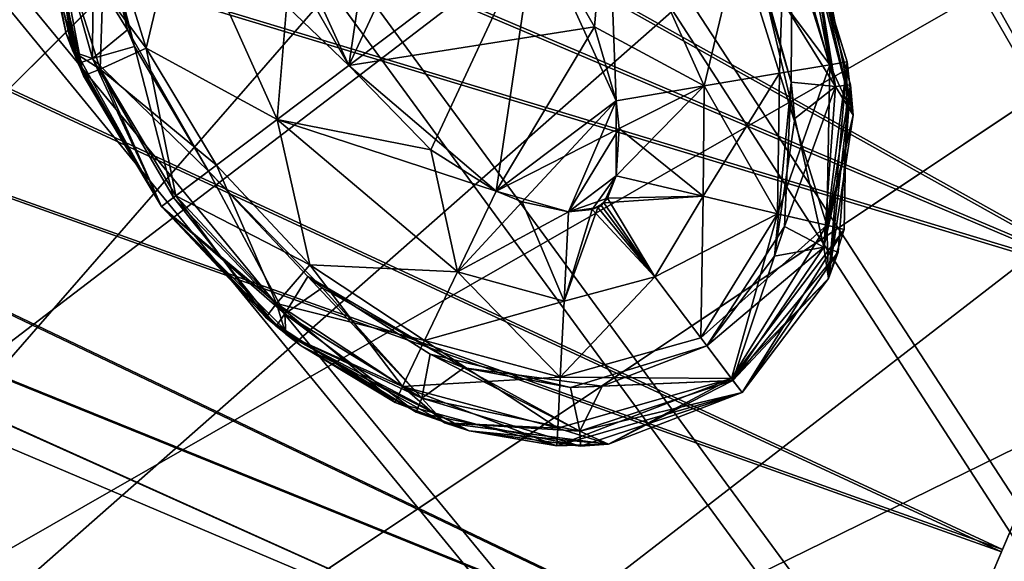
# Model space of a CAD drawing. Header units: metres. Extents: x -904 to 0, y -908 to 0.
# Tile 104 of 141: x -172 to -139, y -189 to -170. Entities that reach past the tile are written whole.
import ezdxf

# ---------------------------------------------------------------- set-up
doc = ezdxf.new("R2010")
doc.units = ezdxf.units.M

msp = doc.modelspace()

# ---------------------------------------------------------------- linework, layer by layer
at = {"layer": 'top0123411'}
for points in [[(-163.824615, -165.871948, 1328.627197), (-159.734055, -162.789459, 1328.627197), (-161.086868, -171.896133, 1328.627197)], [(-159.734055, -162.789459, 1328.627197), (-157.501343, -164.197815, 1328.627197), (-161.086868, -171.896133, 1328.627197)], [(-161.086868, -171.896133, 1328.627197), (-157.501343, -164.197815, 1328.627197), (-154.697815, -167.081573, 1328.627197)], [(-171.919449, -165.389084, 1980.627197), (-171.945465, -164.501007, 1958.627197), (-170.733002, -170.815445, 1958.627197)], [(-171.919449, -165.389084, 1380.627197), (-171.945465, -164.501007, 1358.627197), (-170.733002, -170.815445, 1358.627197)], [(-170.733002, -170.815445, 1958.627197), (-171.945465, -164.501007, 1958.627197), (-170.326553, -171.826111, 1936.627197)], [(-171.945465, -164.501007, 1958.627197), (-171.826492, -166.421356, 1936.627197), (-170.326553, -171.826111, 1936.627197)], [(-170.733002, -170.815445, 1358.627197), (-171.945465, -164.501007, 1358.627197), (-170.140579, -172.245636, 1336.627197)], [(-171.945465, -164.501007, 1358.627197), (-171.71254, -167.206512, 1336.627197), (-170.140579, -172.245636, 1336.627197)], [(-168.640778, -170.675064, 1385.918701), (-169.922913, -165.271317, 1385.918701), (-171.312866, -166.365646, 1383.455688)], [(-168.396561, -171.247604, 1931.335693), (-169.922913, -165.271317, 1385.918701), (-168.640778, -170.675064, 1385.918701)], [(-168.396561, -171.247604, 1931.335693), (-169.797577, -166.507767, 1931.335693), (-169.922913, -165.271317, 1385.918701)], [(-151.960068, -173.105743, 1328.627197), (-154.697815, -167.081573, 1328.627197), (-152.258423, -165.243317, 1329.233276)], [(-154.697815, -167.081573, 1988.627197), (-152.698486, -170.571335, 1988.627197), (-152.258423, -165.243317, 1988.021118)], [(-152.258423, -165.243317, 1988.021118), (-152.698486, -170.571335, 1988.627197), (-148.94931, -172.590576, 1988.021118)], [(-148.94931, -172.590576, 1329.233276), (-152.258423, -165.243317, 1329.233276), (-147.787903, -167.678391, 1330.970337)], [(-151.960068, -173.105743, 1328.627197), (-152.258423, -165.243317, 1329.233276), (-148.94931, -172.590576, 1329.233276)], [(-148.94931, -172.590576, 1988.021118), (-147.787903, -167.678391, 1986.284058), (-152.258423, -165.243317, 1988.021118)], [(-170.492355, -171.431107, 1980.627197), (-171.919449, -165.389084, 1980.627197), (-170.733002, -170.815445, 1958.627197)], [(-170.492355, -171.431107, 1380.627197), (-171.919449, -165.389084, 1380.627197), (-170.733002, -170.815445, 1358.627197)], [(-171.919449, -165.389084, 1980.627197), (-170.492355, -171.431107, 1980.627197), (-171.1147, -167.108154, 1983.681641)], [(-171.919449, -165.389084, 1380.627197), (-170.492355, -171.431107, 1380.627197), (-171.312866, -166.365646, 1383.455688)], [(-163.824615, -165.871948, 1328.627197), (-161.086868, -171.896133, 1328.627197), (-166.835373, -166.387131, 1329.233276)], [(-170.326553, -171.826111, 1936.627197), (-171.826492, -166.421356, 1936.627197), (-171.312866, -166.365646, 1933.798706)], [(-169.837509, -171.655563, 1933.798706), (-170.326553, -171.826111, 1936.627197), (-171.312866, -166.365646, 1933.798706)], [(-171.312866, -166.365646, 1933.798706), (-169.797577, -166.507767, 1931.335693), (-169.837509, -171.655563, 1933.798706)], [(-169.837509, -171.655563, 1383.455811), (-168.640778, -170.675064, 1385.918701), (-171.312866, -166.365646, 1383.455688)], [(-170.492355, -171.431107, 1380.627197), (-169.837509, -171.655563, 1383.455811), (-171.312866, -166.365646, 1383.455688)], [(-169.797577, -166.507767, 1931.335693), (-168.396561, -171.247604, 1931.335693), (-169.837509, -171.655563, 1933.798706)], [(-169.401688, -166.819534, 1330.970337), (-166.835373, -166.387131, 1329.233276), (-167.99678, -171.299301, 1330.970337)], [(-169.401688, -166.819534, 1986.284058), (-167.99678, -171.299301, 1986.284058), (-166.835373, -166.387131, 1988.021118)], [(-166.835373, -166.387131, 1329.233276), (-163.52626, -173.734375, 1329.233276), (-167.99678, -171.299301, 1330.970337)], [(-167.99678, -171.299301, 1986.284058), (-163.52626, -173.734375, 1988.021118), (-166.835373, -166.387131, 1988.021118)], [(-166.835373, -166.387131, 1329.233276), (-161.086868, -171.896133, 1328.627197), (-163.52626, -173.734375, 1329.233276)], [(-163.52626, -173.734375, 1988.021118), (-163.086197, -168.406357, 1988.627197), (-166.835373, -166.387131, 1988.021118)], [(-171.1147, -167.108154, 1333.572754), (-169.401688, -166.819534, 1330.970337), (-169.576584, -172.021561, 1333.572754)], [(-171.1147, -167.108154, 1983.681641), (-167.99678, -171.299301, 1986.284058), (-169.401688, -166.819534, 1986.284058)], [(-169.401688, -166.819534, 1330.970337), (-167.99678, -171.299301, 1330.970337), (-169.576584, -172.021561, 1333.572754)], [(-146.382996, -172.158173, 1330.970337), (-147.787903, -167.678391, 1330.970337), (-146.208099, -166.956131, 1333.572754)], [(-144.669983, -171.869537, 1983.681641), (-146.208099, -166.956131, 1983.681641), (-147.787903, -167.678391, 1986.284058)], [(-144.669983, -171.869537, 1333.572754), (-146.382996, -172.158173, 1330.970337), (-146.208099, -166.956131, 1333.572754)], [(-144.669983, -171.869537, 1333.572754), (-146.208099, -166.956131, 1333.572754), (-145.644104, -166.732056, 1336.627197)], [(-145.292313, -167.546585, 1980.627197), (-146.208099, -166.956131, 1983.681641), (-144.669983, -171.869537, 1983.681641)], [(-144.072144, -171.771164, 1336.627197), (-144.669983, -171.869537, 1333.572754), (-145.644104, -166.732056, 1336.627197)], [(-144.072144, -171.771164, 1336.627197), (-145.644104, -166.732056, 1336.627197), (-145.587128, -166.858154, 1353.325195)], [(-143.86525, -173.588089, 1958.627197), (-143.958344, -172.555099, 1936.627197), (-145.587128, -166.858154, 1953.325195)], [(-143.958344, -172.555099, 1936.627197), (-145.458618, -167.150452, 1936.627197), (-145.587128, -166.858154, 1953.325195)], [(-145.587128, -166.858154, 1953.325195), (-144.763199, -168.986267, 1958.627197), (-143.86525, -173.588089, 1958.627197)], [(-143.86525, -173.588089, 1358.627197), (-144.072144, -171.771164, 1336.627197), (-145.587128, -166.858154, 1353.325195)], [(-145.587128, -166.858154, 1353.325195), (-144.763199, -168.986267, 1358.627197), (-143.86525, -173.588089, 1358.627197)], [(-170.140579, -172.245636, 1336.627197), (-171.71254, -167.206512, 1336.627197), (-171.1147, -167.108154, 1333.572754)], [(-169.576584, -172.021561, 1333.572754), (-170.140579, -172.245636, 1336.627197), (-171.1147, -167.108154, 1333.572754)], [(-170.492355, -171.431107, 1980.627197), (-169.576584, -172.021561, 1983.681641), (-171.1147, -167.108154, 1983.681641)], [(-171.1147, -167.108154, 1983.681641), (-169.576584, -172.021561, 1983.681641), (-167.99678, -171.299301, 1986.284058)], [(-161.086868, -171.896133, 1988.627197), (-154.697815, -167.081573, 1988.627197), (-163.086197, -168.406357, 1988.627197)], [(-154.697815, -167.081573, 1328.627197), (-158.28334, -174.779877, 1328.627197), (-161.086868, -171.896133, 1328.627197)], [(-152.698486, -170.571335, 1988.627197), (-154.697815, -167.081573, 1988.627197), (-161.086868, -171.896133, 1988.627197)], [(-156.050629, -176.188248, 1328.627197), (-158.28334, -174.779877, 1328.627197), (-154.697815, -167.081573, 1328.627197)], [(-151.960068, -173.105743, 1328.627197), (-156.050629, -176.188248, 1328.627197), (-154.697815, -167.081573, 1328.627197)], [(-145.987274, -172.468872, 1931.335693), (-147.388489, -167.729126, 1931.335693), (-145.947662, -167.32103, 1933.798706)], [(-144.47197, -172.61087, 1383.455811), (-145.947662, -167.32103, 1383.455811), (-147.144592, -168.301041, 1385.918701)], [(-144.47197, -172.61087, 1933.798706), (-145.987274, -172.468872, 1931.335693), (-145.947662, -167.32103, 1933.798706)], [(-144.47197, -172.61087, 1933.798706), (-145.947662, -167.32103, 1933.798706), (-145.458618, -167.150452, 1936.627197)], [(-145.292313, -167.546585, 1380.627197), (-145.947662, -167.32103, 1383.455811), (-144.47197, -172.61087, 1383.455811)], [(-143.958344, -172.555099, 1936.627197), (-144.47197, -172.61087, 1933.798706), (-145.458618, -167.150452, 1936.627197)], [(-146.382996, -172.158173, 1330.970337), (-148.94931, -172.590576, 1329.233276), (-147.787903, -167.678391, 1330.970337)], [(-146.382996, -172.158173, 1986.284058), (-147.787903, -167.678391, 1986.284058), (-148.94931, -172.590576, 1988.021118)], [(-144.669983, -171.869537, 1983.681641), (-147.787903, -167.678391, 1986.284058), (-146.382996, -172.158173, 1986.284058)], [(-144.763199, -168.986267, 1958.627197), (-145.292526, -167.546097, 1963.085205), (-143.86525, -173.588089, 1958.627197)], [(-145.292526, -167.546097, 1963.085205), (-143.865234, -173.588623, 1980.627197), (-143.86525, -173.588089, 1958.627197)], [(-143.865234, -173.588623, 1980.627197), (-145.292526, -167.546097, 1963.085205), (-145.292313, -167.546585, 1980.627197)], [(-144.763199, -168.986267, 1358.627197), (-145.292526, -167.546097, 1363.085205), (-143.86525, -173.588089, 1358.627197)], [(-145.292526, -167.546097, 1363.085205), (-143.865234, -173.588623, 1380.627197), (-143.86525, -173.588089, 1358.627197)], [(-143.865234, -173.588623, 1380.627197), (-145.292526, -167.546097, 1363.085205), (-145.292313, -167.546585, 1380.627197)], [(-143.865234, -173.588623, 1980.627197), (-145.292313, -167.546585, 1980.627197), (-144.669983, -171.869537, 1983.681641)], [(-143.865234, -173.588623, 1380.627197), (-145.292313, -167.546585, 1380.627197), (-144.47197, -172.61087, 1383.455811)], [(-147.144592, -168.301041, 1385.918701), (-147.388489, -167.729126, 1931.335693), (-145.987274, -172.468872, 1931.335693)], [(-145.987274, -172.468872, 1931.335693), (-145.861847, -173.704849, 1385.918701), (-147.144592, -168.301041, 1385.918701)], [(-144.47197, -172.61087, 1383.455811), (-147.144592, -168.301041, 1385.918701), (-145.861847, -173.704849, 1385.918701)], [(-161.086868, -171.896133, 1988.627197), (-163.086197, -168.406357, 1988.627197), (-163.52626, -173.734375, 1988.021118)], [(-169.837509, -171.655563, 1383.455811), (-165.879196, -175.506485, 1385.918701), (-168.640778, -170.675064, 1385.918701)], [(-165.879044, -175.506699, 1931.335693), (-168.640778, -170.675064, 1385.918701), (-165.879196, -175.506485, 1385.918701)], [(-165.879044, -175.506699, 1931.335693), (-168.396561, -171.247604, 1931.335693), (-168.640778, -170.675064, 1385.918701)], [(-156.050629, -176.188248, 1988.627197), (-152.698486, -170.571335, 1988.627197), (-161.086868, -171.896133, 1988.627197)], [(-156.050629, -176.188248, 1988.627197), (-151.960068, -173.105743, 1988.627197), (-152.698486, -170.571335, 1988.627197)], [(-152.698486, -170.571335, 1988.627197), (-151.960068, -173.105743, 1988.627197), (-148.94931, -172.590576, 1988.021118)], [(-170.492355, -171.431107, 1980.627197), (-170.733002, -170.815445, 1958.627197), (-167.475922, -176.710693, 1958.627197)], [(-170.492355, -171.431107, 1380.627197), (-170.733002, -170.815445, 1358.627197), (-167.475922, -176.710693, 1358.627197)], [(-167.475922, -176.710693, 1958.627197), (-170.733002, -170.815445, 1958.627197), (-167.476273, -176.71022, 1936.627197)], [(-170.733002, -170.815445, 1958.627197), (-170.326553, -171.826111, 1936.627197), (-167.476273, -176.71022, 1936.627197)], [(-167.475922, -176.710693, 1358.627197), (-170.733002, -170.815445, 1358.627197), (-167.475922, -176.710693, 1336.627197)], [(-170.733002, -170.815445, 1358.627197), (-170.140579, -172.245636, 1336.627197), (-167.475922, -176.710693, 1336.627197)], [(-169.837509, -171.655563, 1933.798706), (-168.396561, -171.247604, 1931.335693), (-167.063614, -176.399231, 1933.798706)], [(-167.99678, -171.299301, 1330.970337), (-166.991898, -176.345947, 1333.572754), (-169.576584, -172.021561, 1333.572754)], [(-169.576584, -172.021561, 1983.681641), (-165.604614, -175.300537, 1986.284058), (-167.99678, -171.299301, 1986.284058)], [(-168.396561, -171.247604, 1931.335693), (-165.879044, -175.506699, 1931.335693), (-167.063614, -176.399231, 1933.798706)], [(-163.52626, -173.734375, 1329.233276), (-165.604614, -175.300537, 1330.970337), (-167.99678, -171.299301, 1330.970337)], [(-165.604614, -175.300537, 1330.970337), (-166.991898, -176.345947, 1333.572754), (-167.99678, -171.299301, 1330.970337)], [(-165.604614, -175.300537, 1986.284058), (-163.52626, -173.734375, 1988.021118), (-167.99678, -171.299301, 1986.284058)], [(-167.475922, -176.710693, 1980.627197), (-170.492355, -171.431107, 1980.627197), (-167.475922, -176.710693, 1958.627197)], [(-167.475922, -176.710693, 1380.627197), (-170.492355, -171.431107, 1380.627197), (-167.475922, -176.710693, 1358.627197)], [(-170.492355, -171.431107, 1980.627197), (-167.475922, -176.710693, 1980.627197), (-169.576584, -172.021561, 1983.681641)], [(-170.492355, -171.431107, 1380.627197), (-167.475922, -176.710693, 1380.627197), (-169.837509, -171.655563, 1383.455811)], [(-167.476273, -176.71022, 1936.627197), (-170.326553, -171.826111, 1936.627197), (-169.837509, -171.655563, 1933.798706)], [(-167.063614, -176.399231, 1933.798706), (-167.476273, -176.71022, 1936.627197), (-169.837509, -171.655563, 1933.798706)], [(-167.475922, -176.710693, 1380.627197), (-167.063614, -176.399231, 1383.455688), (-169.837509, -171.655563, 1383.455811)], [(-167.063614, -176.399231, 1383.455688), (-165.879196, -175.506485, 1385.918701), (-169.837509, -171.655563, 1383.455811)], [(-169.576584, -172.021561, 1333.572754), (-167.475922, -176.710693, 1336.627197), (-170.140579, -172.245636, 1336.627197)], [(-166.991898, -176.345947, 1333.572754), (-167.475922, -176.710693, 1336.627197), (-169.576584, -172.021561, 1333.572754)], [(-167.475922, -176.710693, 1980.627197), (-166.991898, -176.345947, 1983.681641), (-169.576584, -172.021561, 1983.681641)], [(-166.991898, -176.345947, 1983.681641), (-165.604614, -175.300537, 1986.284058), (-169.576584, -172.021561, 1983.681641)], [(-161.086868, -171.896133, 1328.627197), (-158.28334, -174.779877, 1328.627197), (-163.52626, -173.734375, 1329.233276)], [(-156.050629, -176.188248, 1988.627197), (-161.086868, -171.896133, 1988.627197), (-163.52626, -173.734375, 1988.021118)], [(-144.764359, -177.351959, 1333.572754), (-146.455826, -176.955902, 1330.970337), (-144.669983, -171.869537, 1333.572754)], [(-146.455826, -176.955902, 1330.970337), (-146.382996, -172.158173, 1330.970337), (-144.669983, -171.869537, 1333.572754)], [(-144.764359, -177.351959, 1983.681641), (-144.669983, -171.869537, 1983.681641), (-146.382996, -172.158173, 1986.284058)], [(-144.174728, -177.491928, 1336.627197), (-144.764359, -177.351959, 1333.572754), (-144.072144, -171.771164, 1336.627197)], [(-144.764359, -177.351959, 1333.572754), (-144.669983, -171.869537, 1333.572754), (-144.072144, -171.771164, 1336.627197)], [(-143.865234, -173.588623, 1980.627197), (-144.669983, -171.869537, 1983.681641), (-144.764359, -177.351959, 1983.681641)], [(-144.174728, -177.491928, 1336.627197), (-144.072144, -171.771164, 1336.627197), (-144.708801, -179.170822, 1358.627197)], [(-144.072144, -171.771164, 1336.627197), (-143.86525, -173.588089, 1358.627197), (-144.708801, -179.170822, 1358.627197)], [(-146.455826, -176.955902, 1330.970337), (-148.989883, -176.362579, 1329.233276), (-146.382996, -172.158173, 1330.970337)], [(-148.989883, -176.362579, 1329.233276), (-148.94931, -172.590576, 1329.233276), (-146.382996, -172.158173, 1330.970337)], [(-146.455826, -176.955902, 1986.284058), (-146.382996, -172.158173, 1986.284058), (-148.94931, -172.590576, 1988.021118)], [(-144.764359, -177.351959, 1983.681641), (-146.382996, -172.158173, 1986.284058), (-146.455826, -176.955902, 1986.284058)], [(-151.96373, -175.666458, 1328.627197), (-148.94931, -172.590576, 1329.233276), (-148.989883, -176.362579, 1329.233276)], [(-151.96373, -175.666458, 1328.627197), (-151.960068, -173.105743, 1328.627197), (-148.94931, -172.590576, 1329.233276)], [(-148.94931, -172.590576, 1988.021118), (-151.960068, -173.105743, 1988.627197), (-151.851929, -174.050522, 1988.627197)], [(-148.94931, -172.590576, 1988.021118), (-151.851929, -174.050522, 1988.627197), (-148.989883, -176.362579, 1988.021118)], [(-148.989883, -176.362579, 1988.021118), (-146.455826, -176.955902, 1986.284058), (-148.94931, -172.590576, 1988.021118)], [(-146.211304, -177.38739, 1931.335693), (-146.558319, -178.409821, 1385.918701), (-145.987274, -172.468872, 1931.335693)], [(-146.558319, -178.409821, 1385.918701), (-145.861847, -173.704849, 1385.918701), (-145.987274, -172.468872, 1931.335693)], [(-146.211304, -177.38739, 1931.335693), (-145.987274, -172.468872, 1931.335693), (-144.47197, -172.61087, 1933.798706)], [(-144.87471, -178.102661, 1933.798706), (-146.211304, -177.38739, 1931.335693), (-144.47197, -172.61087, 1933.798706)], [(-144.87471, -178.102661, 1383.455811), (-144.47197, -172.61087, 1383.455811), (-145.861847, -173.704849, 1385.918701)], [(-144.386215, -178.2715, 1936.627197), (-144.87471, -178.102661, 1933.798706), (-143.958344, -172.555099, 1936.627197)], [(-144.87471, -178.102661, 1933.798706), (-144.47197, -172.61087, 1933.798706), (-143.958344, -172.555099, 1936.627197)], [(-143.865234, -173.588623, 1380.627197), (-144.47197, -172.61087, 1383.455811), (-144.87471, -178.102661, 1383.455811)], [(-144.386215, -178.2715, 1936.627197), (-143.958344, -172.555099, 1936.627197), (-144.708801, -179.170822, 1958.627197)], [(-143.958344, -172.555099, 1936.627197), (-143.86525, -173.588089, 1958.627197), (-144.708801, -179.170822, 1958.627197)], [(-155.172256, -176.552597, 1328.627197), (-156.050629, -176.188248, 1328.627197), (-151.960068, -173.105743, 1328.627197)], [(-151.851929, -174.050522, 1988.627197), (-151.960068, -173.105743, 1988.627197), (-156.050629, -176.188248, 1988.627197)], [(-153.588104, -176.890518, 1328.627197), (-155.172256, -176.552597, 1328.627197), (-151.960068, -173.105743, 1328.627197)], [(-153.588104, -176.890518, 1328.627197), (-151.960068, -173.105743, 1328.627197), (-151.96373, -175.666458, 1328.627197)], [(-162.417709, -178.702881, 1330.970337), (-165.604614, -175.300537, 1330.970337), (-163.52626, -173.734375, 1329.233276)], [(-163.52626, -173.734375, 1988.021118), (-165.604614, -175.300537, 1986.284058), (-162.417709, -178.702881, 1986.284058)], [(-157.375687, -178.940384, 1329.233276), (-162.417709, -178.702881, 1330.970337), (-163.52626, -173.734375, 1329.233276)], [(-163.52626, -173.734375, 1329.233276), (-158.28334, -174.779877, 1328.627197), (-157.375687, -178.940384, 1329.233276)], [(-156.050629, -176.188248, 1988.627197), (-163.52626, -173.734375, 1988.021118), (-157.375687, -178.940384, 1988.021118)], [(-157.375687, -178.940384, 1988.021118), (-163.52626, -173.734375, 1988.021118), (-162.417709, -178.702881, 1986.284058)], [(-144.87471, -178.102661, 1383.455811), (-145.861847, -173.704849, 1385.918701), (-146.558319, -178.409821, 1385.918701)], [(-144.708664, -179.170746, 1380.627197), (-143.865234, -173.588623, 1380.627197), (-144.87471, -178.102661, 1383.455811)], [(-144.708664, -179.170746, 1980.627197), (-143.865234, -173.588623, 1980.627197), (-144.764359, -177.351959, 1983.681641)], [(-144.708801, -179.170822, 1958.627197), (-143.86525, -173.588089, 1958.627197), (-144.708664, -179.170746, 1980.627197)], [(-144.708801, -179.170822, 1358.627197), (-143.86525, -173.588089, 1358.627197), (-144.708664, -179.170746, 1380.627197)], [(-143.86525, -173.588089, 1958.627197), (-143.865234, -173.588623, 1980.627197), (-144.708664, -179.170746, 1980.627197)], [(-143.86525, -173.588089, 1358.627197), (-143.865234, -173.588623, 1380.627197), (-144.708664, -179.170746, 1380.627197)], [(-153.588104, -176.890518, 1988.627197), (-151.851929, -174.050522, 1988.627197), (-156.050629, -176.188248, 1988.627197)], [(-151.96373, -175.666458, 1988.627197), (-151.851929, -174.050522, 1988.627197), (-153.588104, -176.890518, 1988.627197)], [(-151.851929, -174.050522, 1988.627197), (-151.96373, -175.666458, 1988.627197), (-148.989883, -176.362579, 1988.021118)], [(-158.28334, -174.779877, 1328.627197), (-156.050629, -176.188248, 1328.627197), (-157.375687, -178.940384, 1329.233276)], [(-166.991898, -176.345947, 1333.572754), (-165.604614, -175.300537, 1330.970337), (-163.547424, -180.022415, 1333.572754)], [(-162.417709, -178.702881, 1986.284058), (-165.604614, -175.300537, 1986.284058), (-166.991898, -176.345947, 1983.681641)], [(-163.547424, -180.022415, 1333.572754), (-165.604614, -175.300537, 1330.970337), (-162.417709, -178.702881, 1330.970337)], [(-165.879196, -175.506485, 1385.918701), (-167.063614, -176.399231, 1383.455688), (-163.268433, -180.373352, 1383.455811)], [(-167.063614, -176.399231, 1933.798706), (-165.879044, -175.506699, 1931.335693), (-163.268433, -180.373352, 1933.798706)], [(-161.996445, -179.492966, 1385.918701), (-165.879044, -175.506699, 1931.335693), (-165.879196, -175.506485, 1385.918701)], [(-161.996445, -179.492966, 1385.918701), (-165.879196, -175.506485, 1385.918701), (-163.268433, -180.373352, 1383.455811)], [(-165.879044, -175.506699, 1931.335693), (-162.479019, -179.100754, 1931.335693), (-163.268433, -180.373352, 1933.798706)], [(-162.479019, -179.100754, 1931.335693), (-165.879044, -175.506699, 1931.335693), (-161.996445, -179.492966, 1385.918701)], [(-152.25946, -176.429581, 1328.627197), (-153.588104, -176.890518, 1328.627197), (-151.96373, -175.666458, 1328.627197)], [(-152.77301, -176.816574, 1988.627197), (-151.96373, -175.666458, 1988.627197), (-153.588104, -176.890518, 1988.627197)], [(-152.379456, -176.588516, 1988.627197), (-151.96373, -175.666458, 1988.627197), (-152.77301, -176.816574, 1988.627197)], [(-148.989883, -176.362579, 1988.021118), (-151.96373, -175.666458, 1988.627197), (-152.379456, -176.588516, 1988.627197)], [(-152.25946, -176.429581, 1328.627197), (-151.96373, -175.666458, 1328.627197), (-148.989883, -176.362579, 1329.233276)], [(-163.5672, -180.796432, 1936.627197), (-167.476273, -176.71022, 1936.627197), (-167.063614, -176.399231, 1933.798706)], [(-163.918274, -180.502808, 1336.627197), (-167.475922, -176.710693, 1336.627197), (-166.991898, -176.345947, 1333.572754)], [(-163.547424, -180.022415, 1983.681641), (-166.991898, -176.345947, 1983.681641), (-167.475922, -176.710693, 1980.627197)], [(-163.268433, -180.373352, 1383.455811), (-167.063614, -176.399231, 1383.455688), (-167.475922, -176.710693, 1380.627197)], [(-163.268433, -180.373352, 1933.798706), (-163.5672, -180.796432, 1936.627197), (-167.063614, -176.399231, 1933.798706)], [(-163.547424, -180.022415, 1333.572754), (-163.918274, -180.502808, 1336.627197), (-166.991898, -176.345947, 1333.572754)], [(-162.417709, -178.702881, 1986.284058), (-166.991898, -176.345947, 1983.681641), (-163.547424, -180.022415, 1983.681641)], [(-157.375687, -178.940384, 1329.233276), (-156.050629, -176.188248, 1328.627197), (-155.172256, -176.552597, 1328.627197)], [(-153.588104, -176.890518, 1988.627197), (-156.050629, -176.188248, 1988.627197), (-157.375687, -178.940384, 1988.021118)], [(-152.587158, -176.745026, 1328.627197), (-153.588104, -176.890518, 1328.627197), (-152.25946, -176.429581, 1328.627197)], [(-152.475967, -176.676529, 1328.627197), (-152.587158, -176.745026, 1328.627197), (-152.25946, -176.429581, 1328.627197)], [(-152.475967, -176.676529, 1328.627197), (-152.25946, -176.429581, 1328.627197), (-150.637573, -179.116119, 1329.233398)], [(-150.637573, -179.116119, 1988.020996), (-148.989883, -176.362579, 1988.021118), (-152.379456, -176.588516, 1988.627197)], [(-152.25946, -176.429581, 1328.627197), (-148.989883, -176.362579, 1329.233276), (-150.637573, -179.116119, 1329.233398)], [(-150.637573, -179.116119, 1329.233398), (-148.989883, -176.362579, 1329.233276), (-146.455826, -176.955902, 1330.970337)], [(-150.637573, -179.116119, 1988.020996), (-149.071548, -181.194275, 1986.284058), (-148.989883, -176.362579, 1988.021118)], [(-149.071548, -181.194275, 1986.284058), (-146.455826, -176.955902, 1986.284058), (-148.989883, -176.362579, 1988.021118)], [(-167.475922, -176.710693, 1958.627197), (-167.476273, -176.71022, 1936.627197), (-163.5672, -180.796432, 1936.627197)], [(-163.232254, -181.065475, 1980.627197), (-167.475922, -176.710693, 1980.627197), (-162.706772, -181.466476, 1958.627197)], [(-167.475922, -176.710693, 1980.627197), (-167.475922, -176.710693, 1958.627197), (-162.706772, -181.466476, 1958.627197)], [(-163.232254, -181.065475, 1380.627197), (-167.475922, -176.710693, 1380.627197), (-162.706772, -181.466476, 1358.627197)], [(-167.475922, -176.710693, 1380.627197), (-167.475922, -176.710693, 1358.627197), (-162.706772, -181.466476, 1358.627197)], [(-163.232254, -181.065475, 1980.627197), (-163.547424, -180.022415, 1983.681641), (-167.475922, -176.710693, 1980.627197)], [(-162.706772, -181.466476, 1958.627197), (-167.475922, -176.710693, 1958.627197), (-163.5672, -180.796432, 1936.627197)], [(-162.706772, -181.466476, 1358.627197), (-167.475922, -176.710693, 1358.627197), (-163.918274, -180.502808, 1336.627197)], [(-167.475922, -176.710693, 1358.627197), (-167.475922, -176.710693, 1336.627197), (-163.918274, -180.502808, 1336.627197)], [(-163.232254, -181.065475, 1380.627197), (-163.268433, -180.373352, 1383.455811), (-167.475922, -176.710693, 1380.627197)], [(-157.375687, -178.940384, 1329.233276), (-155.172256, -176.552597, 1328.627197), (-153.738602, -179.941055, 1329.233276)], [(-155.172256, -176.552597, 1328.627197), (-153.588104, -176.890518, 1328.627197), (-153.738602, -179.941055, 1329.233276)], [(-153.738602, -179.941055, 1329.233276), (-153.588104, -176.890518, 1328.627197), (-152.587158, -176.745026, 1328.627197)], [(-150.637573, -179.116119, 1329.233398), (-153.738602, -179.941055, 1329.233276), (-152.587158, -176.745026, 1328.627197)], [(-152.475967, -176.676529, 1988.627197), (-152.379456, -176.588516, 1988.627197), (-152.77301, -176.816574, 1988.627197)], [(-152.475967, -176.676529, 1988.627197), (-152.77301, -176.816574, 1988.627197), (-150.637573, -179.116119, 1988.020996)], [(-152.475967, -176.676529, 1328.627197), (-150.637573, -179.116119, 1329.233398), (-152.587158, -176.745026, 1328.627197)], [(-152.475967, -176.676529, 1988.627197), (-150.637573, -179.116119, 1988.020996), (-152.379456, -176.588516, 1988.627197)], [(-153.588104, -176.890518, 1988.627197), (-157.375687, -178.940384, 1988.021118), (-153.738602, -179.941055, 1988.021118)], [(-152.77301, -176.816574, 1988.627197), (-153.738602, -179.941055, 1988.021118), (-150.637573, -179.116119, 1988.020996)], [(-152.77301, -176.816574, 1988.627197), (-153.588104, -176.890518, 1988.627197), (-153.738602, -179.941055, 1988.021118)], [(-149.071548, -181.194275, 1330.970337), (-150.637573, -179.116119, 1329.233398), (-146.455826, -176.955902, 1330.970337)], [(-149.071548, -181.194275, 1330.970337), (-146.455826, -176.955902, 1330.970337), (-144.764359, -177.351959, 1333.572754)], [(-149.071548, -181.194275, 1986.284058), (-148.026199, -182.581482, 1983.681885), (-146.455826, -176.955902, 1986.284058)], [(-148.026199, -182.581482, 1983.681885), (-144.764359, -177.351959, 1983.681641), (-146.455826, -176.955902, 1986.284058)], [(-148.026199, -182.581482, 1333.57251), (-149.071548, -181.194275, 1330.970337), (-144.764359, -177.351959, 1333.572754)], [(-148.865036, -181.468323, 1931.335693), (-146.211304, -177.38739, 1931.335693), (-144.87471, -178.102661, 1933.798706)], [(-146.558319, -178.409821, 1385.918701), (-146.211304, -177.38739, 1931.335693), (-148.865036, -181.468323, 1931.335693)], [(-148.026199, -182.581482, 1333.57251), (-144.764359, -177.351959, 1333.572754), (-144.174728, -177.491928, 1336.627197)], [(-144.708664, -179.170746, 1980.627197), (-144.764359, -177.351959, 1983.681641), (-148.026199, -182.581482, 1983.681885)], [(-147.661392, -183.065582, 1336.627197), (-148.026199, -182.581482, 1333.57251), (-144.174728, -177.491928, 1336.627197)], [(-147.661392, -183.065582, 1336.627197), (-144.174728, -177.491928, 1336.627197), (-147.661392, -183.065582, 1358.627197)], [(-144.174728, -177.491928, 1336.627197), (-144.708801, -179.170822, 1358.627197), (-147.661392, -183.065582, 1358.627197)], [(-147.972366, -182.652908, 1933.798706), (-148.865036, -181.468323, 1931.335693), (-144.87471, -178.102661, 1933.798706)], [(-147.972366, -182.652908, 1933.798706), (-144.87471, -178.102661, 1933.798706), (-144.386215, -178.2715, 1936.627197)], [(-144.708664, -179.170746, 1380.627197), (-144.87471, -178.102661, 1383.455811), (-147.972366, -182.652908, 1383.455688)], [(-147.972366, -182.652908, 1383.455688), (-144.87471, -178.102661, 1383.455811), (-146.558319, -178.409821, 1385.918701)], [(-148.865036, -181.468323, 1385.918701), (-146.558319, -178.409821, 1385.918701), (-148.865036, -181.468323, 1931.335693)], [(-146.558319, -178.409821, 1385.918701), (-148.865036, -181.468323, 1385.918701), (-147.972366, -182.652908, 1383.455688)], [(-147.661392, -183.065582, 1936.627197), (-147.972366, -182.652908, 1933.798706), (-144.386215, -178.2715, 1936.627197)], [(-147.661392, -183.065582, 1936.627197), (-144.386215, -178.2715, 1936.627197), (-147.661392, -183.065582, 1958.627197)], [(-144.386215, -178.2715, 1936.627197), (-144.708801, -179.170822, 1958.627197), (-147.661392, -183.065582, 1958.627197)], [(-159.248276, -182.855225, 1333.572754), (-163.547424, -180.022415, 1333.572754), (-162.417709, -178.702881, 1330.970337)], [(-158.498688, -181.288116, 1986.284058), (-162.417709, -178.702881, 1986.284058), (-163.547424, -180.022415, 1983.681641)], [(-158.498688, -181.288116, 1330.970337), (-162.417709, -178.702881, 1330.970337), (-157.375687, -178.940384, 1329.233276)], [(-159.248276, -182.855225, 1333.572754), (-162.417709, -178.702881, 1330.970337), (-158.498688, -181.288116, 1330.970337)], [(-157.375687, -178.940384, 1988.021118), (-162.417709, -178.702881, 1986.284058), (-158.498688, -181.288116, 1986.284058)], [(-163.268433, -180.373352, 1933.798706), (-162.479019, -179.100754, 1931.335693), (-158.59024, -183.249893, 1933.798706)], [(-162.479019, -179.100754, 1931.335693), (-158.309097, -181.754166, 1931.335693), (-158.59024, -183.249893, 1933.798706)], [(-157.155609, -182.215363, 1385.918701), (-158.309097, -181.754166, 1931.335693), (-162.479019, -179.100754, 1931.335693)], [(-157.155609, -182.215363, 1385.918701), (-162.479019, -179.100754, 1931.335693), (-161.996445, -179.492966, 1385.918701)], [(-153.866714, -182.540482, 1330.970337), (-158.498688, -181.288116, 1330.970337), (-157.375687, -178.940384, 1329.233276)], [(-153.738602, -179.941055, 1988.021118), (-157.375687, -178.940384, 1988.021118), (-158.498688, -181.288116, 1986.284058)], [(-157.375687, -178.940384, 1329.233276), (-153.738602, -179.941055, 1329.233276), (-153.866714, -182.540482, 1330.970337)], [(-153.738602, -179.941055, 1329.233276), (-150.637573, -179.116119, 1329.233398), (-153.866714, -182.540482, 1330.970337)], [(-150.637573, -179.116119, 1329.233398), (-149.071548, -181.194275, 1330.970337), (-153.866714, -182.540482, 1330.970337)], [(-153.866714, -182.540482, 1986.284058), (-149.071548, -181.194275, 1986.284058), (-150.637573, -179.116119, 1988.020996)], [(-150.637573, -179.116119, 1988.020996), (-153.738602, -179.941055, 1988.021118), (-153.866714, -182.540482, 1986.284058)], [(-147.661392, -183.065582, 1980.627197), (-144.708664, -179.170746, 1980.627197), (-148.026199, -182.581482, 1983.681885)], [(-147.661392, -183.065582, 1380.627197), (-144.708664, -179.170746, 1380.627197), (-147.972366, -182.652908, 1383.455688)], [(-144.708801, -179.170822, 1958.627197), (-144.708664, -179.170746, 1980.627197), (-147.661392, -183.065582, 1980.627197)], [(-144.708801, -179.170822, 1358.627197), (-144.708664, -179.170746, 1380.627197), (-147.661392, -183.065582, 1380.627197)], [(-147.661392, -183.065582, 1958.627197), (-144.708801, -179.170822, 1958.627197), (-147.661392, -183.065582, 1980.627197)], [(-147.661392, -183.065582, 1358.627197), (-144.708801, -179.170822, 1358.627197), (-147.661392, -183.065582, 1380.627197)], [(-161.996445, -179.492966, 1385.918701), (-163.268433, -180.373352, 1383.455811), (-158.59024, -183.249893, 1383.455811)], [(-157.155609, -182.215363, 1385.918701), (-161.996445, -179.492966, 1385.918701), (-158.59024, -183.249893, 1383.455811)], [(-159.507614, -183.402786, 1336.627197), (-163.918274, -180.502808, 1336.627197), (-163.547424, -180.022415, 1333.572754)], [(-159.248276, -182.855225, 1333.572754), (-159.507614, -183.402786, 1336.627197), (-163.547424, -180.022415, 1333.572754)], [(-159.248276, -182.855225, 1983.681641), (-163.547424, -180.022415, 1983.681641), (-163.232254, -181.065475, 1980.627197)], [(-158.498688, -181.288116, 1986.284058), (-163.547424, -180.022415, 1983.681641), (-159.248276, -182.855225, 1983.681641)], [(-153.738602, -179.941055, 1988.021118), (-158.498688, -181.288116, 1986.284058), (-153.866714, -182.540482, 1986.284058)], [(-158.785416, -183.728256, 1936.627197), (-163.5672, -180.796432, 1936.627197), (-163.268433, -180.373352, 1933.798706)], [(-158.59024, -183.249893, 1933.798706), (-158.785416, -183.728256, 1936.627197), (-163.268433, -180.373352, 1933.798706)], [(-158.59024, -183.249893, 1383.455811), (-163.268433, -180.373352, 1383.455811), (-163.232254, -181.065475, 1380.627197)], [(-162.706772, -181.466476, 1358.627197), (-163.918274, -180.502808, 1336.627197), (-159.507614, -183.402786, 1336.627197)], [(-162.706772, -181.466476, 1958.627197), (-163.5672, -180.796432, 1936.627197), (-158.785416, -183.728256, 1936.627197)], [(-157.817596, -184.102615, 1980.627197), (-163.232254, -181.065475, 1980.627197), (-156.971069, -184.372406, 1958.627197)], [(-163.232254, -181.065475, 1980.627197), (-162.706772, -181.466476, 1958.627197), (-156.971069, -184.372406, 1958.627197)], [(-157.817596, -184.102615, 1380.627197), (-163.232254, -181.065475, 1380.627197), (-156.971069, -184.372406, 1358.627197)], [(-163.232254, -181.065475, 1380.627197), (-162.706772, -181.466476, 1358.627197), (-156.971069, -184.372406, 1358.627197)], [(-157.817596, -184.102615, 1980.627197), (-159.248276, -182.855225, 1983.681641), (-163.232254, -181.065475, 1980.627197)], [(-157.817596, -184.102615, 1380.627197), (-158.59024, -183.249893, 1383.455811), (-163.232254, -181.065475, 1380.627197)], [(-156.971069, -184.372406, 1958.627197), (-162.706772, -181.466476, 1958.627197), (-158.785416, -183.728256, 1936.627197)], [(-156.971069, -184.372406, 1358.627197), (-162.706772, -181.466476, 1358.627197), (-159.507614, -183.402786, 1336.627197)], [(-153.952209, -184.275589, 1333.572754), (-159.248276, -182.855225, 1333.572754), (-158.498688, -181.288116, 1330.970337)], [(-153.866714, -182.540482, 1986.284058), (-158.498688, -181.288116, 1986.284058), (-159.248276, -182.855225, 1983.681641)], [(-153.952209, -184.275589, 1333.572754), (-158.498688, -181.288116, 1330.970337), (-153.866714, -182.540482, 1330.970337)], [(-153.866714, -182.540482, 1330.970337), (-149.071548, -181.194275, 1330.970337), (-148.026199, -182.581482, 1333.57251)], [(-148.026199, -182.581482, 1983.681885), (-149.071548, -181.194275, 1986.284058), (-153.866714, -182.540482, 1986.284058)], [(-153.519333, -182.89444, 1931.335693), (-148.865036, -181.468323, 1931.335693), (-147.972366, -182.652908, 1933.798706)], [(-148.865036, -181.468323, 1931.335693), (-153.519333, -182.89444, 1931.335693), (-152.440735, -182.842697, 1385.918701)], [(-148.865036, -181.468323, 1385.918701), (-148.865036, -181.468323, 1931.335693), (-152.440735, -182.842697, 1385.918701)], [(-148.865036, -181.468323, 1385.918701), (-152.440735, -182.842697, 1385.918701), (-147.972366, -182.652908, 1383.455688)], [(-158.59024, -183.249893, 1933.798706), (-158.309097, -181.754166, 1931.335693), (-153.200165, -184.376419, 1933.798706)], [(-158.309097, -181.754166, 1931.335693), (-153.519333, -182.89444, 1931.335693), (-153.200165, -184.376419, 1933.798706)], [(-153.519333, -182.89444, 1931.335693), (-158.309097, -181.754166, 1931.335693), (-157.155609, -182.215363, 1385.918701)], [(-157.155609, -182.215363, 1385.918701), (-158.59024, -183.249893, 1383.455811), (-153.200165, -184.376419, 1383.455811)], [(-152.440735, -182.842697, 1385.918701), (-153.519333, -182.89444, 1931.335693), (-157.155609, -182.215363, 1385.918701)], [(-152.440735, -182.842697, 1385.918701), (-157.155609, -182.215363, 1385.918701), (-153.200165, -184.376419, 1383.455811)], [(-159.248276, -182.855225, 1983.681641), (-153.952209, -184.275589, 1983.681641), (-153.866714, -182.540482, 1986.284058)], [(-147.661392, -183.065582, 1336.627197), (-153.980164, -184.880951, 1336.627197), (-148.026199, -182.581482, 1333.57251)], [(-153.980164, -184.880951, 1336.627197), (-153.952209, -184.275589, 1333.572754), (-148.026199, -182.581482, 1333.57251)], [(-148.026199, -182.581482, 1333.57251), (-153.952209, -184.275589, 1333.572754), (-153.866714, -182.540482, 1330.970337)], [(-153.952209, -184.275589, 1983.681641), (-148.026199, -182.581482, 1983.681885), (-153.866714, -182.540482, 1986.284058)], [(-148.026199, -182.581482, 1983.681885), (-153.952209, -184.275589, 1983.681641), (-152.219223, -184.830429, 1980.627197)], [(-153.200165, -184.376419, 1933.798706), (-153.519333, -182.89444, 1931.335693), (-147.972366, -182.652908, 1933.798706)], [(-147.972366, -182.652908, 1933.798706), (-147.661392, -183.065582, 1936.627197), (-153.200165, -184.376419, 1933.798706)], [(-147.972366, -182.652908, 1383.455688), (-153.200165, -184.376419, 1383.455811), (-152.219223, -184.830429, 1380.627197)], [(-152.440735, -182.842697, 1385.918701), (-153.200165, -184.376419, 1383.455811), (-147.972366, -182.652908, 1383.455688)], [(-147.661392, -183.065582, 1980.627197), (-148.026199, -182.581482, 1983.681885), (-152.219223, -184.830429, 1980.627197)], [(-147.661392, -183.065582, 1380.627197), (-147.972366, -182.652908, 1383.455688), (-152.219223, -184.830429, 1380.627197)], [(-153.980164, -184.880951, 1336.627197), (-159.507614, -183.402786, 1336.627197), (-159.248276, -182.855225, 1333.572754)], [(-153.952209, -184.275589, 1333.572754), (-153.980164, -184.880951, 1336.627197), (-159.248276, -182.855225, 1333.572754)], [(-153.952209, -184.275589, 1983.681641), (-159.248276, -182.855225, 1983.681641), (-157.817596, -184.102615, 1980.627197)], [(-152.219376, -184.830231, 1358.627197), (-153.980164, -184.880951, 1336.627197), (-147.661392, -183.065582, 1336.627197)], [(-147.661392, -183.065582, 1936.627197), (-153.172516, -184.892532, 1936.627197), (-153.200165, -184.376419, 1933.798706)], [(-152.219376, -184.830231, 1958.627197), (-153.172516, -184.892532, 1936.627197), (-147.661392, -183.065582, 1936.627197)], [(-152.219223, -184.830429, 1980.627197), (-152.219376, -184.830231, 1958.627197), (-147.661392, -183.065582, 1958.627197)], [(-152.219223, -184.830429, 1380.627197), (-152.219376, -184.830231, 1358.627197), (-147.661392, -183.065582, 1358.627197)], [(-147.661392, -183.065582, 1958.627197), (-152.219376, -184.830231, 1958.627197), (-147.661392, -183.065582, 1936.627197)], [(-147.661392, -183.065582, 1358.627197), (-152.219376, -184.830231, 1358.627197), (-147.661392, -183.065582, 1336.627197)], [(-147.661392, -183.065582, 1980.627197), (-152.219223, -184.830429, 1980.627197), (-147.661392, -183.065582, 1958.627197)], [(-147.661392, -183.065582, 1380.627197), (-152.219223, -184.830429, 1380.627197), (-147.661392, -183.065582, 1358.627197)], [(-156.971069, -184.372406, 1358.627197), (-159.507614, -183.402786, 1336.627197), (-153.980164, -184.880951, 1336.627197)], [(-153.172516, -184.892532, 1936.627197), (-158.785416, -183.728256, 1936.627197), (-158.59024, -183.249893, 1933.798706)], [(-153.200165, -184.376419, 1933.798706), (-153.172516, -184.892532, 1936.627197), (-158.59024, -183.249893, 1933.798706)], [(-153.200165, -184.376419, 1383.455811), (-158.59024, -183.249893, 1383.455811), (-157.817596, -184.102615, 1380.627197)], [(-156.971069, -184.372406, 1958.627197), (-158.785416, -183.728256, 1936.627197), (-153.172516, -184.892532, 1936.627197)], [(-152.219223, -184.830429, 1980.627197), (-157.817596, -184.102615, 1980.627197), (-152.219376, -184.830231, 1958.627197)], [(-157.817596, -184.102615, 1980.627197), (-156.971069, -184.372406, 1958.627197), (-152.219376, -184.830231, 1958.627197)], [(-152.219223, -184.830429, 1380.627197), (-157.817596, -184.102615, 1380.627197), (-152.219376, -184.830231, 1358.627197)], [(-157.817596, -184.102615, 1380.627197), (-156.971069, -184.372406, 1358.627197), (-152.219376, -184.830231, 1358.627197)], [(-152.219223, -184.830429, 1980.627197), (-153.952209, -184.275589, 1983.681641), (-157.817596, -184.102615, 1980.627197)], [(-152.219223, -184.830429, 1380.627197), (-153.200165, -184.376419, 1383.455811), (-157.817596, -184.102615, 1380.627197)], [(-152.219376, -184.830231, 1958.627197), (-156.971069, -184.372406, 1958.627197), (-153.172516, -184.892532, 1936.627197)], [(-152.219376, -184.830231, 1358.627197), (-156.971069, -184.372406, 1358.627197), (-153.980164, -184.880951, 1336.627197)]]:
    msp.add_3dface(points, dxfattribs=at)
at = {"layer": 'top0123419'}
for points in [[(-196.80455, -144.705307, 1817.122925), (-199.796432, -151.75386, 1818.627075), (-134.898331, -179.300964, 1818.627197)], [(-196.770035, -144.623993, 1780.167969), (-134.860992, -179.212982, 1778.627319), (-199.759079, -151.665878, 1778.627319)], [(-196.80455, -144.705307, 1817.122925), (-134.898331, -179.300964, 1818.627197), (-130.988586, -170.090027, 1815.971558)], [(-130.956253, -170.01384, 1781.330688), (-134.860992, -179.212982, 1778.627319), (-196.770035, -144.623993, 1780.167969)], [(-199.796432, -151.75386, 1818.627075), (-202.785461, -158.795715, 1817.086426), (-134.898331, -179.300964, 1818.627197)], [(-134.860992, -179.212982, 1778.627319), (-202.750961, -158.714447, 1780.13147), (-199.759079, -151.665878, 1778.627319)], [(-202.785461, -158.795715, 1817.086426), (-205.316605, -164.758835, 1812.735474), (-138.80307, -188.500122, 1815.923828)], [(-138.770721, -188.423935, 1781.282837), (-205.290207, -164.696625, 1784.451416), (-202.750961, -158.714447, 1780.13147)], [(-134.898331, -179.300964, 1818.627197), (-202.785461, -158.795715, 1817.086426), (-138.80307, -188.500122, 1815.923828)], [(-134.860992, -179.212982, 1778.627319), (-138.770721, -188.423935, 1781.282837), (-202.750961, -158.714447, 1780.13147)], [(-205.316605, -164.758835, 1812.735474), (-207.004517, -168.735352, 1806.236694), (-141.65654, -195.22258, 1808.585815)], [(-141.637863, -195.178589, 1788.585815), (-206.990234, -168.701691, 1790.929443), (-205.290207, -164.696625, 1784.451416)], [(-138.80307, -188.500122, 1815.923828), (-205.316605, -164.758835, 1812.735474), (-141.65654, -195.22258, 1808.585815)], [(-138.770721, -188.423935, 1781.282837), (-141.637863, -195.178589, 1788.585815), (-205.290207, -164.696625, 1784.451416)], [(-142.694138, -197.667068, 1798.579468), (-207.592239, -170.119965, 1798.579468), (-206.990234, -168.701691, 1790.929443)], [(-141.637863, -195.178589, 1788.585815), (-142.694138, -197.667068, 1798.579468), (-206.990234, -168.701691, 1790.929443)], [(-207.004517, -168.735352, 1806.236694), (-207.592239, -170.119965, 1798.579468), (-142.694138, -197.667068, 1798.579468)], [(-141.65654, -195.22258, 1808.585815), (-207.004517, -168.735352, 1806.236694), (-142.694138, -197.667068, 1798.579468)], [(-138.80307, -188.500122, 1815.923828), (-137.076019, -184.431366, 1822.987061), (-134.898331, -179.300964, 1818.627197)], [(-134.860992, -179.212982, 1778.627319), (-137.030518, -184.324158, 1774.240845), (-138.770721, -188.423935, 1781.282837)], [(-140.98822, -193.648102, 1818.135742), (-137.076019, -184.431366, 1822.987061), (-138.80307, -188.500122, 1815.923828)], [(-137.076019, -184.431366, 1822.987061), (-140.98822, -193.648102, 1818.135742), (-134.036774, -190.067947, 1821.701294)], [(-137.030518, -184.324158, 1774.240845), (-140.951721, -193.562119, 1779.044189), (-138.770721, -188.423935, 1781.282837)], [(-133.993652, -189.966354, 1775.507446), (-140.951721, -193.562119, 1779.044189), (-137.030518, -184.324158, 1774.240845)], [(-141.65654, -195.22258, 1808.585815), (-140.98822, -193.648102, 1818.135742), (-138.80307, -188.500122, 1815.923828)], [(-138.770721, -188.423935, 1781.282837), (-140.951721, -193.562119, 1779.044189), (-141.637863, -195.178589, 1788.585815)]]:
    msp.add_3dface(points, dxfattribs=at)
at = {"layer": 'top0123458'}
for points in [[(-264.332214, -57.531643, 123.974747), (-243.170029, -56.729248, 123.995758), (-63.008152, -302.295593, 117.565376)], [(-63.008152, -302.295593, 117.565376), (-243.170029, -56.729248, 123.995758), (-222.050903, -58.298695, 123.954659)], [(-297.830109, -60.486073, 123.897385), (-264.332214, -57.531643, 123.974747), (-63.008152, -302.295593, 117.565376)], [(-222.050903, -58.298695, 123.954659), (-201.240021, -62.22023, 123.851974), (-63.008152, -302.295593, 117.565376)], [(-65.273636, -301.103363, 120.597626), (-242.161148, -59.379642, 126.927383), (-262.718689, -60.035652, 126.910202)], [(-220.430817, -61.147972, 126.881081), (-242.161148, -59.379642, 126.927383), (-65.273636, -301.103363, 120.597626)], [(-262.718689, -60.035652, 126.910202), (-297.25531, -62.855896, 126.836357), (-65.273636, -301.103363, 120.597626)], [(-63.008152, -302.295593, 117.565376), (-331.364288, -63.040817, 123.830482), (-297.830109, -60.486073, 123.897385)], [(-197.33876, -65.891708, 126.756859), (-220.430817, -61.147972, 126.881081), (-65.273636, -301.103363, 120.597626)], [(-201.240021, -62.22023, 123.851974), (-180.998627, -68.444519, 123.68898), (-63.008152, -302.295593, 117.565376)], [(-398.51358, -66.948952, 123.728142), (-331.364288, -63.040817, 123.830482), (-63.008152, -302.295593, 117.565376)], [(-65.273636, -301.103363, 120.597626), (-297.25531, -62.855896, 126.836357), (-330.992889, -65.251411, 126.773628)], [(-399.405853, -68.984154, 126.67588), (-65.273636, -301.103363, 120.597626), (-330.992889, -65.251411, 126.773628)], [(-65.273636, -301.103363, 120.597626), (-181.315353, -71.041077, 126.622017), (-197.33876, -65.891708, 126.756859)], [(-465.701691, -69.252586, 123.667824), (-398.51358, -66.948952, 123.728142), (-69.298546, -367.238312, 115.864792)], [(-398.51358, -66.948952, 123.728142), (-66.409767, -334.739563, 116.715805), (-69.298546, -367.238312, 115.864792)], [(-66.409767, -334.739563, 116.715805), (-398.51358, -66.948952, 123.728142), (-63.008152, -302.295593, 117.565376)], [(-63.008152, -302.295593, 117.565376), (-180.998627, -68.444519, 123.68898), (-161.580826, -76.893288, 123.467743)], [(-71.331543, -367.102356, 118.869377), (-399.405853, -68.984154, 126.67588), (-466.087311, -71.13604, 126.61953)], [(-71.331543, -367.102356, 118.869377), (-68.556175, -334.272247, 119.729065), (-399.405853, -68.984154, 126.67588)], [(-68.556175, -334.272247, 119.729065), (-65.273636, -301.103363, 120.597626), (-399.405853, -68.984154, 126.67588)], [(-452.00235, -701.143799, 107.12117), (-465.701691, -69.252586, 123.667824), (-71.672775, -399.771973, 115.012871)], [(-465.701691, -69.252586, 123.667824), (-69.298546, -367.238312, 115.864792), (-71.672775, -399.771973, 115.012871)], [(-73.597755, -399.508667, 118.02079), (-466.087311, -71.13604, 126.61953), (-452.00235, -703.006531, 110.073418)], [(-73.597755, -399.508667, 118.02079), (-71.331543, -367.102356, 118.869377), (-466.087311, -71.13604, 126.61953)], [(-163.42691, -78.783989, 126.419266), (-181.315353, -71.041077, 126.622017), (-65.273636, -301.103363, 120.597626)], [(-161.580826, -76.893288, 123.467743), (-143.23024, -87.460297, 123.19104), (-63.008152, -302.295593, 117.565376)], [(-153.414871, -84.142876, 126.278938), (-163.42691, -78.783989, 126.419266), (-65.273636, -301.103363, 120.597626)], [(-65.273636, -301.103363, 120.597626), (-144.814117, -89.405731, 126.141121), (-153.414871, -84.142876, 126.278938)], [(-143.23024, -87.460297, 123.19104), (-59.095226, -269.917725, 118.413223), (-63.008152, -302.295593, 117.565376)], [(-59.095226, -269.917725, 118.413223), (-143.23024, -87.460297, 123.19104), (-58.036373, -259.381531, 118.689117)], [(-143.23024, -87.460297, 123.19104), (-126.177071, -100.012726, 122.862343), (-58.036373, -259.381531, 118.689117)], [(-136.090378, -95.435875, 125.983215), (-144.814117, -89.405731, 126.141121), (-65.273636, -301.103363, 120.597626)]]:
    msp.add_3dface(points, dxfattribs=at)
at = {"layer": 'top0123459'}
for points in [[(-224.989838, -198.103775, 2170), (-171.69136, -69.429825, 2077.158691), (-189.150803, -63.182556, 2077.158691)], [(-224.989838, -198.103775, 2170), (-216.400406, -202.694778, 2170), (-171.69136, -69.429825, 2077.158691)], [(-216.400406, -202.694778, 2170), (-154.928177, -77.35804, 2077.158691), (-171.69136, -69.429825, 2077.158691)], [(-225.351837, -198.977661, 2167.144043), (-172.692154, -71.845924, 2075.415527), (-156.160965, -79.664413, 2075.415527)], [(-154.928177, -77.35804, 2077.158691), (-216.400406, -202.694778, 2170), (-139.02272, -86.890968, 2077.158691)], [(-140.475632, -89.065399, 2075.415527), (-225.351837, -198.977661, 2167.144043), (-156.160965, -79.664413, 2075.415527)], [(-216.400406, -202.694778, 2170), (-208.871689, -208.873306, 2170), (-139.02272, -86.890968, 2077.158691)], [(-139.02272, -86.890968, 2077.158691), (-208.871689, -208.873306, 2170), (-124.128281, -97.937057, 2077.158691)], [(-216.925919, -203.481247, 2167.144043), (-225.351837, -198.977661, 2167.144043), (-140.475632, -89.065399, 2075.415527)], [(-125.787346, -99.958588, 2075.415527), (-216.925919, -203.481247, 2167.144043), (-140.475632, -89.065399, 2075.415527)], [(-208.871689, -208.873306, 2170), (-110.38842, -110.390038, 2077.158691), (-124.128281, -97.937057, 2077.158691)], [(-216.925919, -203.481247, 2167.144043), (-125.787346, -99.958588, 2075.415527), (-112.237633, -112.239235, 2075.415527)], [(-208.871689, -208.873306, 2170), (-202.693161, -216.402023, 2170), (-110.38842, -110.390038, 2077.158691)], [(-202.693161, -216.402023, 2170), (-97.93544, -124.129898, 2077.158691), (-110.38842, -110.390038, 2077.158691)], [(-209.540543, -209.542145, 2167.144043), (-216.925919, -203.481247, 2167.144043), (-112.237633, -112.239235, 2075.415527)], [(-209.540543, -209.542145, 2167.144043), (-112.237633, -112.239235, 2075.415527), (-99.956985, -125.788948, 2075.415527)], [(-97.93544, -124.129898, 2077.158691), (-202.693161, -216.402023, 2170), (-86.889359, -139.024338, 2077.158691)], [(-89.063797, -140.477234, 2075.415527), (-209.540543, -209.542145, 2167.144043), (-99.956985, -125.788948, 2075.415527)], [(-202.693161, -216.402023, 2170), (-198.102173, -224.99147, 2170), (-86.889359, -139.024338, 2077.158691)], [(-86.889359, -139.024338, 2077.158691), (-198.102173, -224.99147, 2170), (-77.356422, -154.929794, 2077.158691)], [(-203.479645, -216.927521, 2167.144043), (-209.540543, -209.542145, 2167.144043), (-89.063797, -140.477234, 2075.415527)], [(-79.662811, -156.162567, 2075.415527), (-203.479645, -216.927521, 2167.144043), (-89.063797, -140.477234, 2075.415527)], [(-198.102173, -224.99147, 2170), (-69.428215, -171.692978, 2077.158691), (-77.356422, -154.929794, 2077.158691)], [(-203.479645, -216.927521, 2167.144043), (-79.662811, -156.162567, 2075.415527), (-71.844322, -172.693756, 2075.415527)], [(-198.102173, -224.99147, 2170), (-195.274841, -234.311462, 2170), (-69.428215, -171.692978, 2077.158691)], [(-195.274841, -234.311462, 2170), (-63.180954, -189.15242, 2077.158691), (-69.428215, -171.692978, 2077.158691)], [(-198.976059, -225.353439, 2167.144043), (-203.479645, -216.927521, 2167.144043), (-71.844322, -172.693756, 2075.415527)], [(-198.976059, -225.353439, 2167.144043), (-71.844322, -172.693756, 2075.415527), (-65.68351, -189.911591, 2075.415527)]]:
    msp.add_3dface(points, dxfattribs=at)

doc.saveas('drawing.dxf')
